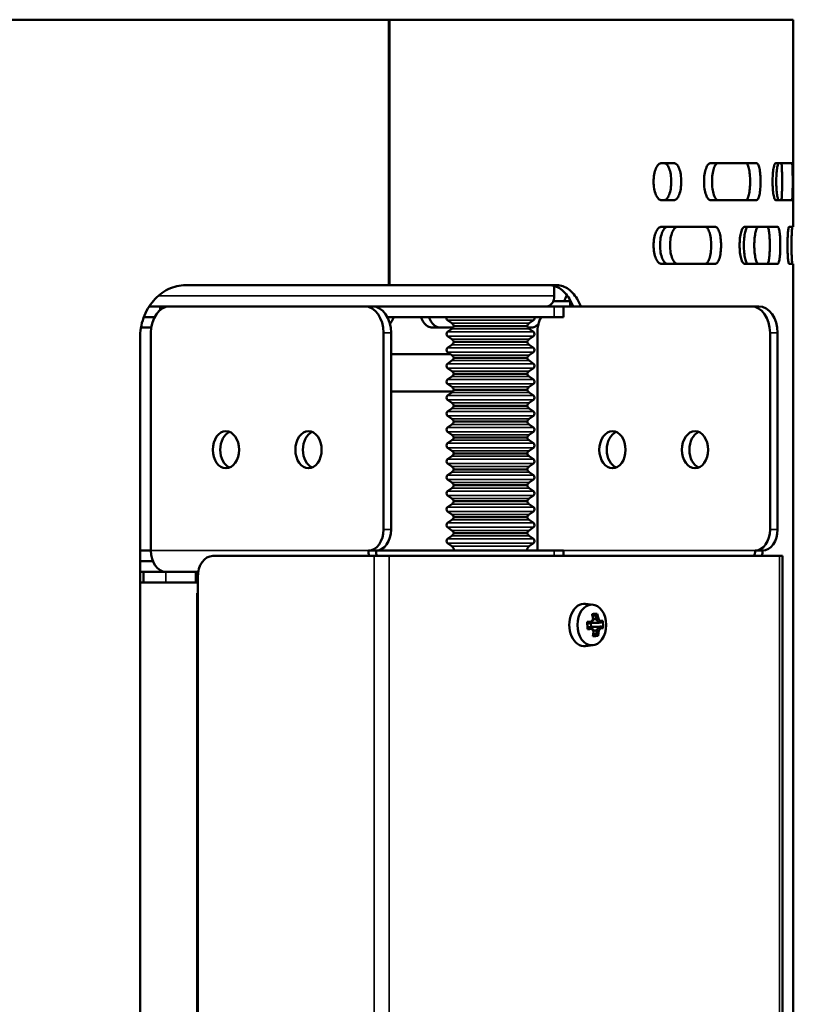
# Model space of a CAD drawing. Header units: millimetres. Extents: x -687 to 6545, y -1613 to 2022.
# Tile 36 of 36: x 6377 to 6523, y 671 to 857. Entities that reach past the tile are written whole.
import ezdxf

# ---------------------------------------------------------------- set-up
doc = ezdxf.new("R2010")
doc.units = ezdxf.units.MM
doc.layers.add('Видимые тонкие (ГОСТ)', color=7, linetype='Continuous', lineweight=35)
doc.layers.add('Видимый контур (ГОСТ)', color=7, linetype='Continuous', lineweight=50)

msp = doc.modelspace()

# ---------------------------------------------------------------- linework, layer by layer
at = {"layer": 'Видимые тонкие (ГОСТ)'}
for p, q in [((6403.46, 804.5), (6478.05, 804.5)), ((6478.05, 802.5), (6478.05, 800.5)), ((6457.94, 799.89), (6474.12, 799.89)), ((6458.76, 799.32), (6473.3, 799.32)), ((6445.88, 797.5), (6447.29, 797.5)), ((6457.94, 797.71), (6474.12, 797.71)), ((6458.76, 798.28), (6473.3, 798.28)), ((6518.71, 797.5), (6520.12, 797.5)), ((6457.94, 796.89), (6474.12, 796.89)), ((6458.76, 796.32), (6473.3, 796.32)), ((6457.94, 794.71), (6474.12, 794.71)), ((6457.94, 793.89), (6474.12, 793.89)), ((6458.76, 795.28), (6473.3, 795.28)), ((6458.76, 793.32), (6473.3, 793.32)), ((6458.76, 792.28), (6473.3, 792.28)), ((6457.94, 791.71), (6474.12, 791.71)), ((6457.94, 790.89), (6474.12, 790.89)), ((6458.76, 790.32), (6473.3, 790.32)), ((6457.94, 788.71), (6474.12, 788.71)), ((6458.76, 789.28), (6473.3, 789.28)), ((6457.94, 787.89), (6474.12, 787.89)), ((6458.76, 787.32), (6473.3, 787.32)), ((6457.94, 785.71), (6474.12, 785.71)), ((6457.94, 784.89), (6474.12, 784.89)), ((6458.76, 786.28), (6473.3, 786.28)), ((6457.94, 782.71), (6474.12, 782.71)), ((6458.76, 784.32), (6473.3, 784.32)), ((6458.76, 783.28), (6473.3, 783.28)), ((6457.94, 781.89), (6474.12, 781.89)), ((6458.76, 781.32), (6473.3, 781.32)), ((6457.94, 779.71), (6474.12, 779.71)), ((6457.94, 778.89), (6474.12, 778.89)), ((6458.76, 780.28), (6473.3, 780.28)), ((6458.76, 778.32), (6473.3, 778.32)), ((6458.76, 777.28), (6473.3, 777.28)), ((6457.94, 776.71), (6474.12, 776.71)), ((6457.94, 775.89), (6474.12, 775.89)), ((6458.76, 775.32), (6473.3, 775.32)), ((6457.94, 773.71), (6474.12, 773.71)), ((6458.76, 774.28), (6473.3, 774.28)), ((6457.94, 772.89), (6474.12, 772.89)), ((6458.76, 772.32), (6473.3, 772.32)), ((6457.94, 770.71), (6474.12, 770.71)), ((6457.94, 769.89), (6474.12, 769.89)), ((6458.76, 771.28), (6473.3, 771.28)), ((6458.76, 769.32), (6473.3, 769.32)), ((6458.76, 768.28), (6473.3, 768.28)), ((6457.94, 767.71), (6474.12, 767.71)), ((6457.94, 766.89), (6474.12, 766.89)), ((6458.76, 766.32), (6473.3, 766.32)), ((6457.94, 764.71), (6474.12, 764.71)), ((6458.76, 765.28), (6473.3, 765.28)), ((6457.94, 763.89), (6474.12, 763.89)), ((6458.76, 763.32), (6473.3, 763.32)), ((6458.76, 762.28), (6473.3, 762.28)), ((6447.29, 760.5), (6445.88, 760.5)), ((6457.94, 761.71), (6474.12, 761.71)), ((6457.94, 760.89), (6474.12, 760.89)), ((6520.12, 760.5), (6518.71, 760.5)), ((6457.94, 758.71), (6474.12, 758.71)), ((6458.76, 760.32), (6473.3, 760.32)), ((6458.76, 759.28), (6473.3, 759.28)), ((6457.94, 757.89), (6474.12, 757.89)), ((6458.76, 757.32), (6473.3, 757.32)), ((6402.04, 756.5), (6443.05, 756.5)), ((6444.11, 543.5), (6444.11, 755.5)), ((6446.94, 755.5), (6446.94, 543.5)), ((6478.05, 756.5), (6478.05, 755.5)), ((6479.81, 756.5), (6515.88, 756.5)), ((6520.48, 543.5), (6520.48, 755.5)), ((6404.87, 752.5), (6404.87, 750.5))]:
    msp.add_line(p, q, dxfattribs=at)
at = {"layer": 'Видимый контур (ГОСТ)'}
for p, q in [((6446.9, 856.5), (6003.09, 856.5)), ((6446.9, 806.5), (6446.9, 856.5)), ((6446.9, 856.5), (6446.97, 856.5)), ((6446.97, 856.5), (6446.97, 806.5)), ((6523.09, 856.5), (6446.97, 856.5)), ((6523.09, 817.5), (6523.09, 856.5)), ((6500.57, 829.5), (6498.27, 829.5)), ((6516.14, 829.5), (6507.51, 829.5)), ((6522.84, 829.5), (6519.77, 829.5)), ((6498.27, 822.5), (6500.57, 822.5)), ((6507.51, 822.5), (6516.14, 822.5)), ((6519.77, 822.5), (6522.84, 822.5)), ((6508.34, 817.5), (6498.27, 817.5)), ((6520.13, 817.5), (6513.92, 817.5)), ((6523.09, 817.5), (6522.29, 817.5)), ((6498.27, 810.5), (6508.34, 810.5)), ((6513.92, 810.5), (6520.13, 810.5)), ((6522.29, 810.5), (6523.09, 810.5)), ((6523.09, 651.5), (6523.09, 810.5)), ((6446.9, 806.5), (6408.57, 806.5)), ((6446.97, 806.5), (6446.9, 806.5)), ((6478.58, 806.5), (6446.97, 806.5)), ((6478.05, 806.37), (6478.05, 804.5)), ((6477.86, 803.5), (6481.03, 803.5)), ((6481.03, 802.5), (6481.03, 803.5)), ((6403.8, 802.5), (6401.73, 802.5)), ((6401.73, 802.5), (6403.8, 802.5)), ((6403.8, 802.5), (6405.57, 802.5)), ((6403.8, 801.83), (6403.8, 802.5)), ((6405.57, 802.5), (6442.34, 802.5)), ((6443.76, 802.5), (6442.34, 802.5)), ((6478.05, 802.5), (6443.76, 802.5)), ((6476.99, 802.56), (6476.99, 802.5)), ((6477.32, 802.75), (6477.32, 802.5)), ((6478.05, 802.5), (6479.81, 802.5)), ((6479.81, 800.5), (6479.81, 802.5)), ((6515.17, 802.5), (6479.81, 802.5)), ((6516.59, 802.5), (6515.17, 802.5)), ((6400.71, 800.5), (6402.74, 800.5)), ((6446.58, 800.5), (6478.05, 800.5)), ((6458.76, 799.32), (6457.94, 799.89)), ((6473.3, 799.32), (6474.12, 799.89)), ((6479.81, 800.5), (6478.05, 800.5)), ((6402.11, 798.5), (6400.16, 798.5)), ((6402.04, 756.5), (6402.04, 797.5)), ((6445.88, 797.5), (6445.88, 760.5)), ((6447.29, 797.5), (6447.29, 760.5)), ((6458.98, 798.5), (6455.08, 798.5)), ((6458.76, 798.28), (6457.94, 797.71)), ((6459.13, 798.8), (6472.93, 798.8)), ((6473.81, 798.5), (6473.08, 798.5)), ((6473.3, 798.28), (6474.12, 797.71)), ((6474.87, 797.5), (6474.87, 756.5)), ((6518.71, 797.5), (6518.71, 760.5)), ((6520.12, 760.5), (6520.12, 797.5)), ((6399.99, 661.5), (6399.99, 796.5)), ((6458.76, 796.32), (6457.94, 796.89)), ((6459.13, 795.8), (6472.93, 795.8)), ((6473.3, 796.32), (6474.12, 796.89)), ((6458.76, 795.28), (6457.94, 794.71)), ((6458.76, 793.32), (6457.94, 793.89)), ((6473.3, 795.28), (6474.12, 794.71)), ((6473.3, 793.32), (6474.12, 793.89)), ((6447.29, 793.5), (6458.5, 793.5)), ((6458.76, 792.28), (6457.94, 791.71)), ((6459.13, 792.8), (6472.93, 792.8)), ((6473.3, 792.28), (6474.12, 791.71)), ((6458.76, 790.32), (6457.94, 790.89)), ((6473.3, 790.32), (6474.12, 790.89)), ((6458.76, 789.28), (6457.94, 788.71)), ((6459.13, 789.8), (6472.93, 789.8)), ((6473.3, 789.28), (6474.12, 788.71)), ((6458.98, 786.5), (6447.29, 786.5)), ((6458.76, 787.32), (6457.94, 787.89)), ((6459.13, 786.8), (6472.93, 786.8)), ((6473.3, 787.32), (6474.12, 787.89)), ((6458.76, 786.28), (6457.94, 785.71)), ((6458.76, 784.32), (6457.94, 784.89)), ((6473.3, 786.28), (6474.12, 785.71)), ((6473.3, 784.32), (6474.12, 784.89)), ((6458.76, 783.28), (6457.94, 782.71)), ((6459.13, 783.8), (6472.93, 783.8)), ((6473.3, 783.28), (6474.12, 782.71)), ((6458.76, 781.32), (6457.94, 781.89)), ((6459.13, 780.8), (6472.93, 780.8)), ((6473.3, 781.32), (6474.12, 781.89)), ((6458.76, 780.28), (6457.94, 779.71)), ((6458.76, 778.32), (6457.94, 778.89)), ((6473.3, 780.28), (6474.12, 779.71)), ((6473.3, 778.32), (6474.12, 778.89)), ((6458.76, 777.28), (6457.94, 776.71)), ((6459.13, 777.8), (6472.93, 777.8)), ((6473.3, 777.28), (6474.12, 776.71)), ((6458.76, 775.32), (6457.94, 775.89)), ((6473.3, 775.32), (6474.12, 775.89)), ((6458.76, 774.28), (6457.94, 773.71)), ((6459.13, 774.8), (6472.93, 774.8)), ((6473.3, 774.28), (6474.12, 773.71)), ((6458.76, 772.32), (6457.94, 772.89)), ((6459.13, 771.8), (6472.93, 771.8)), ((6473.3, 772.32), (6474.12, 772.89)), ((6458.76, 771.28), (6457.94, 770.71)), ((6458.76, 769.32), (6457.94, 769.89)), ((6473.3, 771.28), (6474.12, 770.71)), ((6473.3, 769.32), (6474.12, 769.89)), ((6458.76, 768.28), (6457.94, 767.71)), ((6459.13, 768.8), (6472.93, 768.8)), ((6473.3, 768.28), (6474.12, 767.71)), ((6458.76, 766.32), (6457.94, 766.89)), ((6473.3, 766.32), (6474.12, 766.89)), ((6458.76, 765.28), (6457.94, 764.71)), ((6459.13, 765.8), (6472.93, 765.8)), ((6473.3, 765.28), (6474.12, 764.71)), ((6458.76, 763.32), (6457.94, 763.89)), ((6458.76, 762.28), (6457.94, 761.71)), ((6459.13, 762.8), (6472.93, 762.8)), ((6473.3, 763.32), (6474.12, 763.89)), ((6473.3, 762.28), (6474.12, 761.71)), ((6458.76, 760.32), (6457.94, 760.89)), ((6473.3, 760.32), (6474.12, 760.89)), ((6458.76, 759.28), (6457.94, 758.71)), ((6459.13, 759.8), (6472.93, 759.8)), ((6473.3, 759.28), (6474.12, 758.71)), ((6458.76, 757.32), (6457.94, 757.89)), ((6473.3, 757.32), (6474.12, 757.89)), ((6402.04, 756.5), (6399.99, 756.5)), ((6413.7, 755.5), (6444.11, 755.5)), ((6444.46, 756.5), (6443.05, 756.5)), ((6446.94, 755.5), (6444.11, 755.5)), ((6478.05, 756.5), (6444.46, 756.5)), ((6446.94, 755.5), (6520.48, 755.5)), ((6478.05, 756.5), (6479.81, 756.5)), ((6479.81, 755.5), (6479.81, 756.5)), ((6515.88, 756.5), (6517.3, 756.5)), ((6521.06, 755.5), (6520.48, 755.5)), ((6521.06, 543.5), (6521.06, 755.5)), ((6399.99, 754.5), (6402.42, 754.5)), ((6402.42, 754.5), (6399.99, 754.5)), ((6400.62, 752.5), (6399.99, 752.5)), ((6400.62, 752.5), (6399.99, 752.5)), ((6404.87, 752.5), (6400.62, 752.5)), ((6400.62, 752.5), (6400.62, 750.5)), ((6404.16, 752.63), (6404.16, 752.5)), ((6404.87, 752.5), (6410.52, 752.5)), ((6410.52, 750.5), (6410.52, 752.5)), ((6410.97, 752.5), (6410.52, 752.5)), ((6410.88, 751.5), (6410.88, 547.5)), ((6399.99, 750.5), (6400.62, 750.5)), ((6400.62, 750.5), (6404.87, 750.5)), ((6410.52, 750.5), (6404.87, 750.5)), ((6410.88, 748.5), (6410.76, 748.5)), ((6410.76, 546.5), (6410.76, 748.5)), ((6485.36, 746.31), (6483.95, 746.48)), ((6485.76, 744.45), (6485.31, 744.07)), ((6484.29, 742.07), (6485, 742.07)), ((6484.98, 742.07), (6484.95, 742.83)), ((6485.21, 742.17), (6485.01, 742.06)), ((6485.18, 742.93), (6485.08, 742.98)), ((6485.18, 742.93), (6486.44, 742.93)), ((6486.94, 742.21), (6485.21, 742.17)), ((6486.47, 742.17), (6485.21, 742.17)), ((6485.95, 743.56), (6485.41, 743.56)), ((6485.43, 740.96), (6485.9, 740.58)), ((6485.46, 741.48), (6486.02, 741.48)), ((6485.36, 738.69), (6483.95, 738.52))]:
    msp.add_line(p, q, dxfattribs=at)
for centre, radius, start, end in [((6458.23, 800.3), 0.5, 156.4218, 234.8183), ((6458.18, 798.5), 1, 17.4576, 54.8183), ((6473.88, 798.5), 1, 125.1817, 162.5424), ((6473.83, 800.3), 0.5, 305.1817, 23.5782), ((6458.23, 797.3), 0.5, 125.1817, 234.8183), ((6458.18, 799.1), 1, 305.1817, 342.5424), ((6473.88, 799.1), 1, 197.4576, 234.8183), ((6473.83, 797.3), 0.5, 305.1817, 54.8183), ((6458.18, 795.5), 1, 17.4576, 54.8183), ((6458.18, 796.1), 1, 305.1817, 342.5424), ((6473.88, 795.5), 1, 125.1817, 162.5424), ((6473.88, 796.1), 1, 197.4576, 234.8183), ((6458.23, 794.3), 0.5, 125.1817, 234.8183), ((6473.83, 794.3), 0.5, 305.1817, 54.8183), ((6458.18, 792.5), 1, 17.4576, 54.8183), ((6458.18, 793.1), 1, 305.1817, 342.5424), ((6473.88, 792.5), 1, 125.1817, 162.5424), ((6473.88, 793.1), 1, 197.4576, 234.8183), ((6458.23, 791.3), 0.5, 125.1817, 234.8183), ((6458.18, 789.5), 1, 17.4576, 54.8183), ((6473.88, 789.5), 1, 125.1817, 162.5424), ((6473.83, 791.3), 0.5, 305.1817, 54.8183), ((6458.23, 788.3), 0.5, 125.1817, 234.8183), ((6458.18, 790.1), 1, 305.1817, 342.5424), ((6473.88, 790.1), 1, 197.4576, 234.8183), ((6473.83, 788.3), 0.5, 305.1817, 54.8183), ((6458.18, 786.5), 1, 17.4576, 54.8183), ((6458.18, 787.1), 1, 305.1817, 342.5424), ((6473.88, 786.5), 1, 125.1817, 162.5424), ((6473.88, 787.1), 1, 197.4576, 234.8183), ((6458.23, 785.3), 0.5, 125.1817, 234.8183), ((6473.83, 785.3), 0.5, 305.1817, 54.8183), ((6458.23, 782.3), 0.5, 125.1817, 234.8183), ((6458.18, 783.5), 1, 17.4576, 54.8183), ((6458.18, 784.1), 1, 305.1817, 342.5424), ((6473.88, 783.5), 1, 125.1817, 162.5424), ((6473.88, 784.1), 1, 197.4576, 234.8183), ((6473.83, 782.3), 0.5, 305.1817, 54.8183), ((6458.18, 780.5), 1, 17.4576, 54.8183), ((6458.18, 781.1), 1, 305.1817, 342.5424), ((6473.88, 780.5), 1, 125.1817, 162.5424), ((6473.88, 781.1), 1, 197.4576, 234.8183), ((6458.23, 779.3), 0.5, 125.1817, 234.8183), ((6473.83, 779.3), 0.5, 305.1817, 54.8183), ((6458.18, 777.5), 1, 17.4576, 54.8183), ((6458.18, 778.1), 1, 305.1817, 342.5424), ((6473.88, 777.5), 1, 125.1817, 162.5424), ((6473.88, 778.1), 1, 197.4576, 234.8183), ((6458.23, 776.3), 0.5, 125.1817, 234.8183), ((6458.18, 774.5), 1, 17.4576, 54.8183), ((6473.88, 774.5), 1, 125.1817, 162.5424), ((6473.83, 776.3), 0.5, 305.1817, 54.8183), ((6458.23, 773.3), 0.5, 125.1817, 234.8183), ((6458.18, 775.1), 1, 305.1817, 342.5424), ((6473.88, 775.1), 1, 197.4576, 234.8183), ((6473.83, 773.3), 0.5, 305.1817, 54.8183), ((6458.18, 771.5), 1, 17.4576, 54.8183), ((6458.18, 772.1), 1, 305.1817, 342.5424), ((6473.88, 771.5), 1, 125.1817, 162.5424), ((6473.88, 772.1), 1, 197.4576, 234.8183), ((6458.23, 770.3), 0.5, 125.1817, 234.8183), ((6473.83, 770.3), 0.5, 305.1817, 54.8183), ((6458.18, 768.5), 1, 17.4576, 54.8183), ((6458.18, 769.1), 1, 305.1817, 342.5424), ((6473.88, 768.5), 1, 125.1817, 162.5424), ((6473.88, 769.1), 1, 197.4576, 234.8183), ((6458.23, 767.3), 0.5, 125.1817, 234.8183), ((6458.18, 765.5), 1, 17.4576, 54.8183), ((6473.88, 765.5), 1, 125.1817, 162.5424), ((6473.83, 767.3), 0.5, 305.1817, 54.8183), ((6458.23, 764.3), 0.5, 125.1817, 234.8183), ((6458.18, 766.1), 1, 305.1817, 342.5424), ((6473.88, 766.1), 1, 197.4576, 234.8183), ((6473.83, 764.3), 0.5, 305.1817, 54.8183), ((6458.18, 762.5), 1, 17.4576, 54.8183), ((6458.18, 763.1), 1, 305.1817, 342.5424), ((6473.88, 762.5), 1, 125.1817, 162.5424), ((6473.88, 763.1), 1, 197.4576, 234.8183), ((6458.23, 761.3), 0.5, 125.1817, 234.8183), ((6473.83, 761.3), 0.5, 305.1817, 54.8183), ((6458.23, 758.3), 0.5, 125.1817, 234.8183), ((6458.18, 759.5), 1, 17.4576, 54.8183), ((6458.18, 760.1), 1, 305.1817, 342.5424), ((6473.88, 759.5), 1, 125.1817, 162.5424), ((6473.88, 760.1), 1, 197.4576, 234.8183), ((6473.83, 758.3), 0.5, 305.1817, 54.8183), ((6458.18, 756.5), 1, 0, 54.8183), ((6473.88, 756.5), 1, 125.1817, 180)]:
    msp.add_arc(centre, radius, start, end, dxfattribs=at)
for centre, major_axis, ratio, start_param, end_param in [((6476.64, 804.5), (0, -2), 0.707107, 0, 1.570796), ((6405.57, 797.5), (0, 5), 0.707107, 0, 1.570796), ((6442.34, 797.5), (0, 5), 0.707107, 4.712389, 6.283185), ((6443.76, 797.5), (0, 5), 0.707107, 4.712389, 6.283185), ((6515.17, 797.5), (0, 5), 0.707107, 4.712389, 6.283185), ((6516.59, 797.5), (0, 5), 0.707107, 4.712389, 6.283185), ((6478.4, 797.5), (0, 5), 0.707107, 0.927295, 1.570796), ((6417.59, 775.5), (0, 3.5), 0.707107, 0.289752, 2.851841), ((6433.15, 775.5), (0, 3.5), 0.707107, 0.289752, 2.851841), ((6490.42, 775.5), (0, 3.5), 0.707107, 0.289752, 2.851841), ((6505.98, 775.5), (0, 3.5), 0.707107, 0.289752, 2.851841), ((6443.05, 760.5), (0, -4), 0.707107, 0, 1.570796), ((6444.46, 760.5), (0, -4), 0.707107, 0, 1.570796), ((6515.88, 760.5), (0, -4), 0.707107, 0, 1.570796), ((6517.3, 760.5), (0, -4), 0.707107, 0, 1.570796), ((6404.87, 756.5), (0, -4), 0.707107, 4.712389, 6.283185), ((6413.7, 751.5), (0, 4), 0.707107, 0, 1.570796), ((6445.88, 756.5), (0, 4), 0.707107, 1.570796, 1.823477), ((6445.88, 756.5), (0, -2), 0.707107, 4.712389, 5.235988), ((6514.47, 756.5), (0, 2), 0.707107, 4.18879, 4.712389), ((6514.47, 756.5), (0, -4), 0.707107, 1.318116, 1.570796), ((6410.52, 748.5), (0, 4), 0.707107, 6.128812, 6.283185), ((6410.52, 748.5), (0, 2), 0.707107, 6.030505, 6.283185), ((6483.71, 742.5), (0, -4), 0.707107, 3.053992, 6.370786), ((6481.9, 741.42), (-5.81, -2.58), 0.32337, 3.76126, 3.978371), ((6480.94, 742.47), (0.45, -6.43), 0.706259, 1.703203, 1.850682), ((6481.15, 742.48), (-0.43, 6.14), 0.706259, 4.83321, 4.983271), ((6481.7, 742.52), (0.43, -6.14), 0.706259, 1.691617, 1.841679), ((6481.91, 742.53), (-0.45, 6.43), 0.706259, 4.844795, 4.992275), ((6482.05, 743.47), (-5.34, 3.42), 0.47492, 4.022029, 4.127473), ((6481.4, 743.19), (-6.44, -0.22), 0.03462, 2.026788, 2.174267), ((6482.63, 742.55), (0.28, -6.35), 0.258394, 1.426396, 1.643507), ((6481.41, 742.88), (6.16, 0.21), 0.03462, 5.192095, 5.327446), ((6481.44, 742.12), (-6.16, -0.21), 0.03462, 2.050571, 2.185853), ((6480.9, 743.18), (4.8, 3.75), 0.52388, 5.228269, 5.379383), ((6510.48, 789.32), (-32.94, -48.91), 0.18338, 0.461087, 0.461306), ((6480.95, 741.75), (-5.13, 3.29), 0.47492, 3.999194, 4.150308), ((6480.74, 743.38), (-5, -3.9), 0.52388, 2.109512, 2.214955), ((6514.53, 701.42), (-36.34, 44.21), 0.176466, 5.800702, 5.800921), ((6481.9, 743.25), (5.13, -3.29), 0.47492, 0.857602, 1.008715), ((6481.95, 741.82), (-4.8, -3.75), 0.52388, 2.086677, 2.23779), ((6482.11, 741.62), (5, 3.9), 0.52388, 5.251104, 5.356548), ((6481.41, 742.88), (6.16, 0.21), 0.03462, 5.666929, 5.81699), ((6481.44, 742.12), (-6.16, -0.21), 0.03462, 2.525336, 2.675398), ((6452.37, 695.68), (32.94, 48.91), 0.18338, 6.067629, 6.067848), ((6481.4, 743.19), (-6.44, -0.22), 0.03462, 2.536922, 2.684401), ((6481.45, 741.81), (6.44, 0.22), 0.03462, 5.678514, 5.825994), ((6481.1, 742.45), (-1.03, 6.27), 0.965108, 4.471233, 4.688344), ((6481.45, 741.81), (6.44, 0.22), 0.03462, 5.168381, 5.31586), ((6480.8, 741.53), (5.34, -3.42), 0.47492, 0.880437, 0.98588), ((6480.94, 742.47), (0.45, -6.43), 0.706259, 1.193069, 1.340548), ((6481.83, 743.58), (5.95, -2.23), 0.383344, 5.474372, 5.691483), ((6481.15, 742.48), (-0.43, 6.14), 0.706259, 4.343665, 4.493727), ((6448.32, 783.58), (36.34, -44.21), 0.176466, 0.19416, 0.194379), ((6481.7, 742.52), (0.43, -6.14), 0.706259, 1.202073, 1.352134), ((6481.91, 742.53), (-0.45, 6.43), 0.706259, 4.334662, 4.482141)]:
    msp.add_ellipse(centre, major_axis=major_axis, ratio=ratio, start_param=start_param, end_param=end_param, dxfattribs=at)
for centre, major_axis in [((6416.18, 775.5), (0, 3.5)), ((6431.74, 775.5), (0, 3.5)), ((6489.01, 775.5), (0, 3.5)), ((6504.57, 775.5), (0, 3.5)), ((6485.12, 742.5), (0, 3.83))]:
    msp.add_ellipse(centre, major_axis=major_axis, ratio=0.707107, dxfattribs=at)
for points, knots in [([(6498.27, 829.5), (6498.09, 829.5), (6497.88, 829.41), (6497.51, 829.05), (6497.34, 828.78), (6497.07, 828.16), (6496.95, 827.77), (6496.79, 826.91), (6496.75, 826.44), (6496.75, 826)], [-0.5286147, -0.5286147, -0.5286147, -0.5286147, -0.396127, -0.396127, -0.2636393, -0.2636393, -0.1318197, -0.1318197, 0, 0, 0, 0]), ([(6498.69, 822.5), (6498.87, 822.5), (6499.06, 822.59), (6499.41, 822.95), (6499.57, 823.21), (6499.81, 823.84), (6499.92, 824.23), (6500.06, 825.09), (6500.1, 825.56), (6500.1, 826.44), (6500.06, 826.91), (6499.92, 827.77), (6499.81, 828.16), (6499.57, 828.79), (6499.41, 829.05), (6499.06, 829.41), (6498.87, 829.5), (6498.69, 829.5)], [0.528138, 0.528138, 0.528138, 0.528138, 0.660279, 0.660279, 0.792419, 0.792419, 0.924239, 0.924239, 1.056059, 1.056059, 1.187879, 1.187879, 1.319699, 1.319699, 1.451839, 1.451839, 1.58398, 1.58398, 1.58398, 1.58398]), ([(6500.57, 829.5), (6500.75, 829.5), (6500.94, 829.41), (6501.29, 829.05), (6501.45, 828.79), (6501.7, 828.16), (6501.8, 827.77), (6501.94, 826.91), (6501.98, 826.44), (6501.98, 825.56), (6501.94, 825.09), (6501.8, 824.23), (6501.7, 823.84), (6501.45, 823.21), (6501.29, 822.95), (6500.94, 822.59), (6500.75, 822.5), (6500.57, 822.5)], [0.528126, 0.528126, 0.528126, 0.528126, 0.660262, 0.660262, 0.792398, 0.792398, 0.924218, 0.924218, 1.056039, 1.056039, 1.187859, 1.187859, 1.319679, 1.319679, 1.451815, 1.451815, 1.583951, 1.583951, 1.583951, 1.583951]), ([(6507.51, 822.5), (6507.36, 822.5), (6507.19, 822.59), (6506.89, 822.95), (6506.75, 823.22), (6506.53, 823.84), (6506.43, 824.23), (6506.3, 825.09), (6506.27, 825.56), (6506.27, 826), (6506.27, 826.44), (6506.3, 826.91), (6506.43, 827.77), (6506.53, 828.16), (6506.75, 828.78), (6506.89, 829.05), (6507.19, 829.41), (6507.36, 829.5), (6507.51, 829.5)], [1.593903, 1.593903, 1.593903, 1.593903, 1.727986, 1.727986, 1.862068, 1.862068, 1.99382, 1.99382, 2.125571, 2.125571, 2.125571, 2.257323, 2.257323, 2.389075, 2.389075, 2.523157, 2.523157, 2.65724, 2.65724, 2.65724, 2.65724]), ([(6508.93, 829.5), (6508.79, 829.5), (6508.63, 829.41), (6508.35, 829.05), (6508.22, 828.79), (6508.01, 828.16), (6507.92, 827.77), (6507.8, 826.91), (6507.77, 826.44), (6507.77, 825.56), (6507.8, 825.09), (6507.92, 824.23), (6508.01, 823.84), (6508.22, 823.21), (6508.35, 822.95), (6508.63, 822.59), (6508.79, 822.5), (6508.93, 822.5)], [0.527435, 0.527435, 0.527435, 0.527435, 0.659286, 0.659286, 0.791138, 0.791138, 0.922977, 0.922977, 1.054817, 1.054817, 1.186657, 1.186657, 1.318497, 1.318497, 1.450348, 1.450348, 1.582199, 1.582199, 1.582199, 1.582199]), ([(6514.17, 822.5), (6514.27, 822.5), (6514.38, 822.59), (6514.57, 822.95), (6514.66, 823.21), (6514.79, 823.84), (6514.85, 824.23), (6514.93, 825.09), (6514.95, 825.56), (6514.95, 826.44), (6514.93, 826.91), (6514.85, 827.77), (6514.79, 828.16), (6514.66, 828.79), (6514.57, 829.05), (6514.38, 829.41), (6514.27, 829.5), (6514.17, 829.5)], [0.527896, 0.527896, 0.527896, 0.527896, 0.659929, 0.659929, 0.791961, 0.791961, 0.923788, 0.923788, 1.055615, 1.055615, 1.187441, 1.187441, 1.319268, 1.319268, 1.451301, 1.451301, 1.583333, 1.583333, 1.583333, 1.583333]), ([(6516.14, 829.5), (6516.24, 829.5), (6516.35, 829.41), (6516.54, 829.05), (6516.63, 828.79), (6516.77, 828.16), (6516.83, 827.77), (6516.9, 826.91), (6516.92, 826.44), (6516.92, 825.56), (6516.9, 825.09), (6516.83, 824.23), (6516.77, 823.84), (6516.63, 823.21), (6516.54, 822.95), (6516.35, 822.59), (6516.24, 822.5), (6516.14, 822.5)], [0.527888, 0.527888, 0.527888, 0.527888, 0.659917, 0.659917, 0.791947, 0.791947, 0.923774, 0.923774, 1.055601, 1.055601, 1.187428, 1.187428, 1.319254, 1.319254, 1.451284, 1.451284, 1.583314, 1.583314, 1.583314, 1.583314]), ([(6519.77, 822.5), (6519.7, 822.5), (6519.63, 822.59), (6519.48, 822.95), (6519.42, 823.22), (6519.31, 823.84), (6519.26, 824.23), (6519.2, 825.09), (6519.19, 825.56), (6519.19, 826), (6519.19, 826.44), (6519.2, 826.91), (6519.26, 827.77), (6519.31, 828.16), (6519.42, 828.78), (6519.48, 829.05), (6519.63, 829.41), (6519.7, 829.5), (6519.77, 829.5)], [1.592092, 1.592092, 1.592092, 1.592092, 1.725842, 1.725842, 1.859593, 1.859593, 1.991359, 1.991359, 2.123125, 2.123125, 2.123125, 2.254891, 2.254891, 2.386657, 2.386657, 2.520407, 2.520407, 2.654158, 2.654158, 2.654158, 2.654158]), ([(6520.4, 829.5), (6520.33, 829.5), (6520.26, 829.41), (6520.14, 829.05), (6520.08, 828.79), (6519.98, 828.16), (6519.94, 827.77), (6519.88, 826.91), (6519.87, 826.44), (6519.87, 825.56), (6519.88, 825.09), (6519.94, 824.23), (6519.98, 823.84), (6520.08, 823.21), (6520.14, 822.95), (6520.26, 822.59), (6520.33, 822.5), (6520.4, 822.5)], [0.527537, 0.527537, 0.527537, 0.527537, 0.659422, 0.659422, 0.791308, 0.791308, 0.923144, 0.923144, 1.054981, 1.054981, 1.186818, 1.186818, 1.318655, 1.318655, 1.45054, 1.45054, 1.582426, 1.582426, 1.582426, 1.582426]), ([(6520.84, 822.5), (6520.86, 822.5), (6520.88, 822.59), (6520.91, 822.95), (6520.93, 823.21), (6520.95, 823.84), (6520.96, 824.23), (6520.97, 825.09), (6520.97, 825.56), (6520.97, 826.44), (6520.97, 826.91), (6520.96, 827.77), (6520.95, 828.16), (6520.93, 828.79), (6520.91, 829.05), (6520.88, 829.41), (6520.86, 829.5), (6520.84, 829.5)], [0.527693, 0.527693, 0.527693, 0.527693, 0.65964, 0.65964, 0.791587, 0.791587, 0.923419, 0.923419, 1.055252, 1.055252, 1.187084, 1.187084, 1.318916, 1.318916, 1.450863, 1.450863, 1.58281, 1.58281, 1.58281, 1.58281]), ([(6522.84, 829.5), (6522.86, 829.5), (6522.88, 829.41), (6522.91, 829.05), (6522.93, 828.79), (6522.95, 828.16), (6522.96, 827.77), (6522.97, 826.91), (6522.97, 826.44), (6522.97, 825.56), (6522.97, 825.09), (6522.96, 824.23), (6522.95, 823.84), (6522.93, 823.21), (6522.91, 822.95), (6522.88, 822.59), (6522.86, 822.5), (6522.84, 822.5)], [0.527688, 0.527688, 0.527688, 0.527688, 0.659634, 0.659634, 0.791579, 0.791579, 0.923411, 0.923411, 1.055244, 1.055244, 1.187076, 1.187076, 1.318908, 1.318908, 1.450854, 1.450854, 1.582799, 1.582799, 1.582799, 1.582799]), ([(6496.75, 826), (6496.75, 825.56), (6496.79, 825.09), (6496.95, 824.23), (6497.07, 823.84), (6497.34, 823.22), (6497.51, 822.95), (6497.88, 822.59), (6498.09, 822.5), (6498.27, 822.5)], [1.0569489, 1.0569489, 1.0569489, 1.0569489, 1.1887686, 1.1887686, 1.3205883, 1.3205883, 1.4530759, 1.4530759, 1.5855636, 1.5855636, 1.5855636, 1.5855636]), ([(6498.27, 817.5), (6498.09, 817.5), (6497.88, 817.41), (6497.51, 817.05), (6497.34, 816.78), (6497.07, 816.16), (6496.95, 815.77), (6496.79, 814.91), (6496.75, 814.44), (6496.75, 814)], [0.5283342, 0.5283342, 0.5283342, 0.5283342, 0.6608219, 0.6608219, 0.7933096, 0.7933096, 0.9251292, 0.9251292, 1.0569489, 1.0569489, 1.0569489, 1.0569489]), ([(6499.41, 810.5), (6499.24, 810.5), (6499.05, 810.59), (6498.69, 810.95), (6498.53, 811.22), (6498.28, 811.84), (6498.17, 812.23), (6498.02, 813.09), (6497.98, 813.56), (6497.98, 814.44), (6498.02, 814.91), (6498.17, 815.77), (6498.28, 816.16), (6498.53, 816.78), (6498.69, 817.05), (6499.05, 817.41), (6499.24, 817.5), (6499.41, 817.5)], [0.527808, 0.527808, 0.527808, 0.527808, 0.659978, 0.659978, 0.792147, 0.792147, 0.92398, 0.92398, 1.055812, 1.055812, 1.187645, 1.187645, 1.319477, 1.319477, 1.451647, 1.451647, 1.583816, 1.583816, 1.583816, 1.583816]), ([(6501.3, 817.5), (6501.12, 817.5), (6500.93, 817.41), (6500.58, 817.05), (6500.42, 816.78), (6500.16, 816.16), (6500.05, 815.77), (6499.9, 814.91), (6499.87, 814.44), (6499.87, 813.56), (6499.9, 813.09), (6500.05, 812.23), (6500.16, 811.84), (6500.42, 811.22), (6500.58, 810.95), (6500.93, 810.59), (6501.12, 810.5), (6501.3, 810.5)], [0.527801, 0.527801, 0.527801, 0.527801, 0.659966, 0.659966, 0.79213, 0.79213, 0.923963, 0.923963, 1.055795, 1.055795, 1.187628, 1.187628, 1.319461, 1.319461, 1.451625, 1.451625, 1.58379, 1.58379, 1.58379, 1.58379]), ([(6506.46, 810.5), (6506.61, 810.5), (6506.76, 810.59), (6507.05, 810.95), (6507.17, 811.21), (6507.37, 811.84), (6507.46, 812.23), (6507.58, 813.09), (6507.6, 813.56), (6507.6, 814.44), (6507.58, 814.91), (6507.46, 815.77), (6507.37, 816.16), (6507.17, 816.79), (6507.05, 817.05), (6506.76, 817.41), (6506.61, 817.5), (6506.46, 817.5)], [0.527367, 0.527367, 0.527367, 0.527367, 0.659225, 0.659225, 0.791082, 0.791082, 0.922925, 0.922925, 1.054767, 1.054767, 1.186609, 1.186609, 1.318452, 1.318452, 1.450309, 1.450309, 1.582167, 1.582167, 1.582167, 1.582167]), ([(6508.34, 817.5), (6508.49, 817.5), (6508.64, 817.41), (6508.93, 817.05), (6509.05, 816.79), (6509.25, 816.16), (6509.34, 815.77), (6509.45, 814.91), (6509.48, 814.44), (6509.48, 813.56), (6509.45, 813.09), (6509.34, 812.23), (6509.25, 811.84), (6509.05, 811.21), (6508.93, 810.95), (6508.64, 810.59), (6508.49, 810.5), (6508.34, 810.5)], [0.527367, 0.527367, 0.527367, 0.527367, 0.659224, 0.659224, 0.791082, 0.791082, 0.922924, 0.922924, 1.054766, 1.054766, 1.186609, 1.186609, 1.318451, 1.318451, 1.450308, 1.450308, 1.582166, 1.582166, 1.582166, 1.582166]), ([(6513.92, 810.5), (6513.8, 810.5), (6513.67, 810.59), (6513.44, 810.95), (6513.33, 811.22), (6513.16, 811.84), (6513.09, 812.23), (6512.99, 813.09), (6512.97, 813.56), (6512.97, 814), (6512.97, 814.44), (6512.99, 814.91), (6513.09, 815.77), (6513.16, 816.16), (6513.33, 816.78), (6513.44, 817.05), (6513.67, 817.41), (6513.8, 817.5), (6513.92, 817.5)], [1.58532, 1.58532, 1.58532, 1.58532, 1.717814, 1.717814, 1.850309, 1.850309, 1.982128, 1.982128, 2.113948, 2.113948, 2.113948, 2.245767, 2.245767, 2.377587, 2.377587, 2.510081, 2.510081, 2.642576, 2.642576, 2.642576, 2.642576]), ([(6514.57, 810.5), (6514.47, 810.5), (6514.37, 810.59), (6514.17, 810.95), (6514.08, 811.21), (6513.93, 811.84), (6513.87, 812.23), (6513.79, 813.09), (6513.77, 813.56), (6513.77, 814.44), (6513.79, 814.91), (6513.87, 815.77), (6513.93, 816.16), (6514.08, 816.79), (6514.17, 817.05), (6514.37, 817.41), (6514.47, 817.5), (6514.57, 817.5)], [0.52763, 0.52763, 0.52763, 0.52763, 0.659686, 0.659686, 0.791743, 0.791743, 0.923579, 0.923579, 1.055416, 1.055416, 1.187253, 1.187253, 1.31909, 1.31909, 1.451146, 1.451146, 1.583202, 1.583202, 1.583202, 1.583202]), ([(6516.54, 817.5), (6516.45, 817.5), (6516.34, 817.41), (6516.14, 817.05), (6516.05, 816.79), (6515.91, 816.16), (6515.84, 815.77), (6515.76, 814.91), (6515.74, 814.44), (6515.74, 813.56), (6515.76, 813.09), (6515.84, 812.23), (6515.91, 811.84), (6516.05, 811.21), (6516.14, 810.95), (6516.34, 810.59), (6516.45, 810.5), (6516.54, 810.5)], [0.527626, 0.527626, 0.527626, 0.527626, 0.659679, 0.659679, 0.791732, 0.791732, 0.923569, 0.923569, 1.055405, 1.055405, 1.187242, 1.187242, 1.319079, 1.319079, 1.451132, 1.451132, 1.583185, 1.583185, 1.583185, 1.583185]), ([(6518.16, 810.5), (6518.23, 810.5), (6518.3, 810.59), (6518.42, 810.95), (6518.48, 811.21), (6518.57, 811.84), (6518.61, 812.23), (6518.65, 813.09), (6518.67, 813.56), (6518.67, 814.44), (6518.65, 814.91), (6518.61, 815.77), (6518.57, 816.16), (6518.48, 816.79), (6518.42, 817.05), (6518.3, 817.41), (6518.23, 817.5), (6518.16, 817.5)], [0.527407, 0.527407, 0.527407, 0.527407, 0.659304, 0.659304, 0.791202, 0.791202, 0.923044, 0.923044, 1.054886, 1.054886, 1.186728, 1.186728, 1.318569, 1.318569, 1.450467, 1.450467, 1.582365, 1.582365, 1.582365, 1.582365]), ([(6520.13, 817.5), (6520.2, 817.5), (6520.27, 817.41), (6520.39, 817.05), (6520.45, 816.79), (6520.54, 816.16), (6520.58, 815.77), (6520.63, 814.91), (6520.64, 814.44), (6520.64, 813.56), (6520.63, 813.09), (6520.58, 812.23), (6520.54, 811.84), (6520.45, 811.21), (6520.39, 810.95), (6520.27, 810.59), (6520.2, 810.5), (6520.13, 810.5)], [0.527406, 0.527406, 0.527406, 0.527406, 0.659303, 0.659303, 0.7912, 0.7912, 0.923042, 0.923042, 1.054883, 1.054883, 1.186725, 1.186725, 1.318567, 1.318567, 1.450464, 1.450464, 1.582361, 1.582361, 1.582361, 1.582361]), ([(6522.29, 810.5), (6522.25, 810.5), (6522.22, 810.59), (6522.14, 810.95), (6522.11, 811.22), (6522.06, 811.84), (6522.03, 812.23), (6522, 813.09), (6521.99, 813.56), (6521.99, 814), (6521.99, 814.44), (6522, 814.91), (6522.03, 815.77), (6522.06, 816.16), (6522.11, 816.78), (6522.14, 817.05), (6522.22, 817.41), (6522.25, 817.5), (6522.29, 817.5)], [1.58443, 1.58443, 1.58443, 1.58443, 1.716756, 1.716756, 1.849081, 1.849081, 1.980908, 1.980908, 2.112734, 2.112734, 2.112734, 2.24456, 2.24456, 2.376387, 2.376387, 2.508712, 2.508712, 2.641038, 2.641038, 2.641038, 2.641038]), ([(6522.91, 817.5), (6522.9, 817.5), (6522.88, 817.41), (6522.84, 817.05), (6522.82, 816.79), (6522.79, 816.16), (6522.78, 815.77), (6522.76, 814.91), (6522.76, 814.44), (6522.76, 813.56), (6522.76, 813.09), (6522.78, 812.23), (6522.79, 811.84), (6522.82, 811.21), (6522.84, 810.95), (6522.88, 810.59), (6522.9, 810.5), (6522.91, 810.5)], [0.527492, 0.527492, 0.527492, 0.527492, 0.659455, 0.659455, 0.791417, 0.791417, 0.923257, 0.923257, 1.055097, 1.055097, 1.186937, 1.186937, 1.318777, 1.318777, 1.450739, 1.450739, 1.582702, 1.582702, 1.582702, 1.582702]), ([(6496.75, 814), (6496.75, 813.56), (6496.79, 813.09), (6496.95, 812.23), (6497.07, 811.84), (6497.34, 811.22), (6497.51, 810.95), (6497.88, 810.59), (6498.09, 810.5), (6498.27, 810.5)], [1.0569489, 1.0569489, 1.0569489, 1.0569489, 1.1887686, 1.1887686, 1.3205883, 1.3205883, 1.4530759, 1.4530759, 1.5855636, 1.5855636, 1.5855636, 1.5855636]), ([(6399.99, 796.5), (6399.99, 797.76), (6400.21, 799.11), (6401.1, 801.57), (6401.77, 802.69), (6403.3, 804.46), (6404.27, 805.23), (6406.38, 806.25), (6407.52, 806.5), (6408.57, 806.5)], [0, 0, 0, 0, 0.378715, 0.378715, 0.75743, 0.75743, 1.140476, 1.140476, 1.523522, 1.523522, 1.523522, 1.523522]), ([(6481.59, 802.5), (6481.44, 802.88), (6481.27, 803.24), (6480.6, 804.46), (6479.98, 805.23), (6478.6, 806.25), (6477.85, 806.5), (6477.14, 806.5)], [-2.4254113, -2.4254113, -2.4254113, -2.4254113, -2.2849834, -2.2849834, -1.901835, -1.901835, -1.5186866, -1.5186866, -1.5186866, -1.5186866]), ([(6478.58, 806.5), (6479.29, 806.5), (6480.05, 806.25), (6481.42, 805.23), (6482.05, 804.46), (6482.71, 803.24), (6482.89, 802.88), (6483.04, 802.5)], [1.5184989, 1.5184989, 1.5184989, 1.5184989, 1.9015449, 1.9015449, 2.2845909, 2.2845909, 2.4249948, 2.4249948, 2.4249948, 2.4249948]), ([(6479.97, 803.5), (6480.07, 803.87), (6480.2, 804.2), (6480.37, 804.52), (6480.39, 804.56), (6480.42, 804.6)], [1.2031324, 1.2031324, 1.2031324, 1.2031324, 1.3184224, 1.3184224, 1.3369798, 1.3369798, 1.3369798, 1.3369798]), ([(6447.8, 800.5), (6447.67, 800.13), (6447.51, 799.8), (6447.24, 799.42), (6447.16, 799.32), (6447.07, 799.23)], [2.2633286, 2.2633286, 2.2633286, 2.2633286, 2.3788622, 2.3788622, 2.4234615, 2.4234615, 2.4234615, 2.4234615]), ([(6455.08, 798.5), (6454.79, 798.5), (6454.48, 798.59), (6453.9, 798.95), (6453.63, 799.21), (6453.24, 799.8), (6453.07, 800.13), (6452.96, 800.5)], [0.5273642, 0.5273642, 0.5273642, 0.5273642, 0.6592149, 0.6592149, 0.7910655, 0.7910655, 0.9063546, 0.9063546, 0.9063546, 0.9063546]), ([(6454.45, 800.5), (6454.57, 800.13), (6454.74, 799.8), (6455.13, 799.21), (6455.39, 798.95), (6455.97, 798.59), (6456.29, 798.5), (6456.58, 798.5)], [1.2031457, 1.2031457, 1.2031457, 1.2031457, 1.3184347, 1.3184347, 1.4502852, 1.4502852, 1.5821357, 1.5821357, 1.5821357, 1.5821357]), ([(6475.11, 799.32), (6474.96, 799.09), (6474.78, 798.9), (6474.34, 798.59), (6474.07, 798.5), (6473.81, 798.5)], [2.4105813, 2.4105813, 2.4105813, 2.4105813, 2.5124131, 2.5124131, 2.6449325, 2.6449325, 2.6449325, 2.6449325])]:
    msp.add_open_spline(points, degree=3, knots=knots, dxfattribs=at)
for points in [[(6481.52, 802.68), (6481.51, 802.62), (6481.51, 802.56), (6481.5, 802.5)], [(6486.35, 743.69), (6486.22, 743.65), (6486.09, 743.6), (6485.96, 743.55)], [(6485.06, 743.13), (6485.03, 743.03), (6485, 742.93), (6484.97, 742.84)], [(6485.11, 741.76), (6485.07, 741.86), (6485.04, 741.96), (6485, 742.06)], [(6485.38, 743.63), (6485.39, 743.59), (6485.4, 743.55), (6485.41, 743.52)], [(6486.7, 743.24), (6486.61, 743.14), (6486.53, 743.04), (6486.44, 742.94)], [(6486.75, 741.87), (6486.65, 741.97), (6486.56, 742.07), (6486.47, 742.16)], [(6485.46, 741.31), (6485.47, 741.35), (6485.48, 741.4), (6485.48, 741.45)], [(6486.43, 741.37), (6486.3, 741.41), (6486.16, 741.45), (6486.03, 741.48)]]:
    msp.add_open_spline(points, degree=3, dxfattribs=at)
for points, weights in [([(6485.18, 744.54), (6485.2, 744.48), (6485.22, 744.42)], [1, 1.00025945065, 1]), ([(6485.76, 744.45), (6485.95, 744.53), (6486.15, 744.61)], [1, 1.00025945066, 1]), ([(6485, 742.06), (6485, 742.06), (6485, 742.07)], [0.960465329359, 0.960447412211, 0.960429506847]), ([(6485.41, 743.52), (6485.41, 743.52), (6485.41, 743.52)], [0.960465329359, 0.960447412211, 0.960429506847]), ([(6486.44, 742.94), (6486.44, 742.94), (6486.44, 742.93)], [0.960465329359, 0.960447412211, 0.960429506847]), ([(6487.18, 743.29), (6487.04, 743.13), (6486.91, 742.98)], [1, 1.00025945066, 1]), ([(6486.94, 742.21), (6487.08, 742.07), (6487.23, 741.91)], [1, 1.00025945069, 1]), ([(6485.36, 740.55), (6485.34, 740.47), (6485.32, 740.39)], [1, 1.00025945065, 1]), ([(6486.29, 740.46), (6486.09, 740.52), (6485.9, 740.58)], [1, 1.00025945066, 1]), ([(6486.03, 741.48), (6486.03, 741.48), (6486.02, 741.48)], [0.960465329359, 0.960447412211, 0.960429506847])]:
    msp.add_rational_spline(points, weights, degree=2, dxfattribs=at)

doc.saveas('drawing.dxf')
